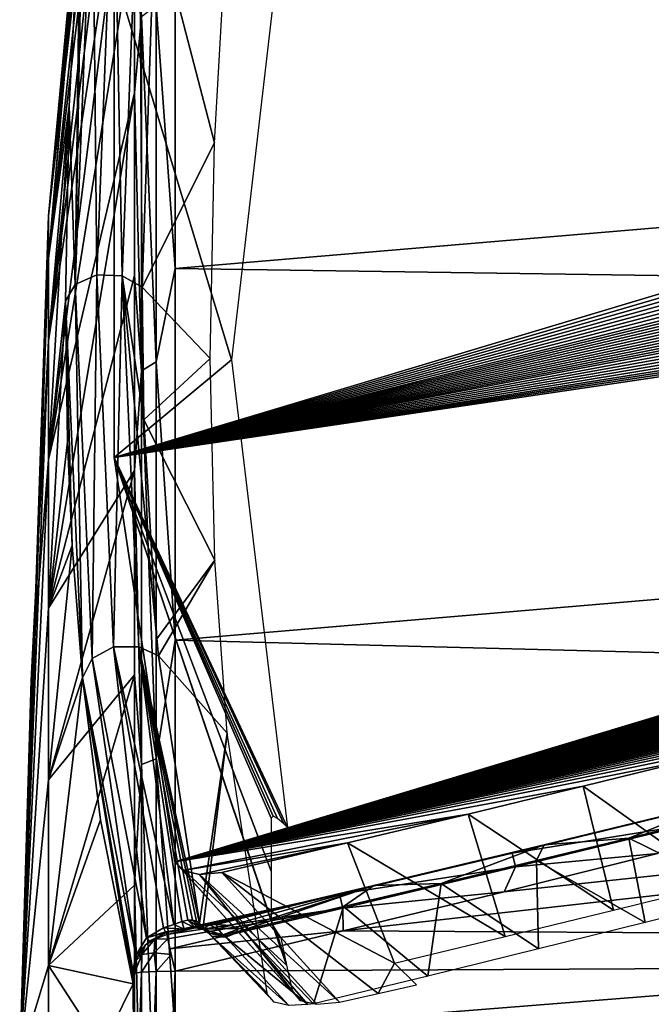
# Model space of a CAD drawing. Header units: millimetres. Extents: x -139 to 139, y -40 to 30.
# Tile 3 of 34: x -139 to -131, y 1 to 12. Entities that reach past the tile are written whole.
import ezdxf

# ---------------------------------------------------------------- set-up
doc = ezdxf.new("R2010")
doc.units = ezdxf.units.MM
doc.header["$LTSCALE"] = 81.481481
for name, color, linetype in [('103', 7, 'CONTINUOUS'), ('104', 7, 'CONTINUOUS'), ('105', 7, 'CONTINUOUS'), ('107', 7, 'CONTINUOUS'), ('71', 7, 'CONTINUOUS'), ('72', 7, 'CONTINUOUS'), ('73', 7, 'CONTINUOUS'), ('74', 7, 'CONTINUOUS'), ('76', 7, 'CONTINUOUS'), ('77', 7, 'CONTINUOUS'), ('78', 7, 'CONTINUOUS'), ('80', 7, 'CONTINUOUS'), ('81', 7, 'CONTINUOUS'), ('82', 7, 'CONTINUOUS'), ('83', 7, 'CONTINUOUS'), ('84', 7, 'CONTINUOUS'), ('87', 7, 'CONTINUOUS'), ('88', 7, 'CONTINUOUS'), ('89', 7, 'CONTINUOUS'), ('90', 7, 'CONTINUOUS'), ('91', 7, 'CONTINUOUS'), ('92', 7, 'CONTINUOUS')]:
    doc.layers.add(name, color=color, linetype=linetype)

msp = doc.modelspace()

# ---------------------------------------------------------------- linework, layer by layer
at = {"layer": '103', "color": 7, "linetype": 'CONTINUOUS', "true_color": 0x333333}
for points in [[(-137.574, 12.976, 7.184), (-137.574, 7.185, 12.974), (-104.365, 17.145, 12.28), (-137.574, 12.976, 7.184)], [(-104.365, 17.145, 12.28), (-137.574, 7.185, 12.974), (-104.015, 16.998, 12.502), (-104.365, 17.145, 12.28)], [(-104.015, 16.998, 12.502), (-137.574, 7.185, 12.974), (-103.685, 16.845, 12.725), (-104.015, 16.998, 12.502)], [(-103.685, 16.845, 12.725), (-137.574, 7.185, 12.974), (-103.375, 16.684, 12.953), (-103.685, 16.845, 12.725)], [(-103.375, 16.684, 12.953), (-137.574, 7.185, 12.974), (-103.089, 16.516, 13.181), (-103.375, 16.684, 12.953)], [(-103.089, 16.516, 13.181), (-137.574, 7.185, 12.974), (-102.833, 16.343, 13.408), (-103.089, 16.516, 13.181)], [(-102.833, 16.343, 13.408), (-137.574, 7.185, 12.974), (-102.608, 16.167, 13.633), (-102.833, 16.343, 13.408)], [(-102.608, 16.167, 13.633), (-137.574, 7.185, 12.974), (-102.414, 15.984, 13.857), (-102.608, 16.167, 13.633)], [(-102.414, 15.984, 13.857), (-137.574, 7.185, 12.974), (-102.287, 15.842, 14.027), (-102.414, 15.984, 13.857)], [(-102.287, 15.842, 14.027), (-137.574, 7.185, 12.974), (-102.177, 15.691, 14.2), (-102.287, 15.842, 14.027)], [(-102.177, 15.691, 14.2), (-137.574, 7.185, 12.974), (-102.085, 15.532, 14.38), (-102.177, 15.691, 14.2)], [(-102.085, 15.532, 14.38), (-137.574, 7.185, 12.974), (-102.014, 15.364, 14.563), (-102.085, 15.532, 14.38)], [(-102.014, 15.364, 14.563), (-137.574, 7.185, 12.974), (-101.968, 15.187, 14.75), (-102.014, 15.364, 14.563)], [(-101.968, 15.187, 14.75), (-137.574, 7.185, 12.974), (-101.948, 15.004, 14.936), (-101.968, 15.187, 14.75)], [(-101.948, 15.004, 14.936), (-137.574, 7.185, 12.974), (-101.957, 14.819, 15.119), (-101.948, 15.004, 14.936)], [(-101.957, 14.819, 15.119), (-137.574, 7.185, 12.974), (-101.993, 14.633, 15.298), (-101.957, 14.819, 15.119)], [(-101.993, 14.633, 15.298), (-137.574, 7.185, 12.974), (-102.055, 14.448, 15.47), (-101.993, 14.633, 15.298)], [(-102.055, 14.448, 15.47), (-137.574, 7.185, 12.974), (-102.141, 14.265, 15.634), (-102.055, 14.448, 15.47)], [(-102.141, 14.265, 15.634), (-137.574, 7.185, 12.974), (-102.245, 14.088, 15.789), (-102.141, 14.265, 15.634)], [(-102.245, 14.088, 15.789), (-137.574, 7.185, 12.974), (-102.368, 13.915, 15.936), (-102.245, 14.088, 15.789)], [(-102.368, 13.915, 15.936), (-137.574, 7.185, 12.974), (-102.56, 13.685, 16.125), (-102.368, 13.915, 15.936)], [(-102.56, 13.685, 16.125), (-137.574, 7.185, 12.974), (-102.784, 13.455, 16.307), (-102.56, 13.685, 16.125)], [(-102.784, 13.455, 16.307), (-137.574, 7.185, 12.974), (-103.041, 13.222, 16.485), (-102.784, 13.455, 16.307)], [(-103.041, 13.222, 16.485), (-137.574, 7.185, 12.974), (-103.329, 12.988, 16.658), (-103.041, 13.222, 16.485)], [(-103.329, 12.988, 16.658), (-137.574, 7.185, 12.974), (-103.641, 12.757, 16.823), (-103.329, 12.988, 16.658)], [(-103.641, 12.757, 16.823), (-137.574, 7.185, 12.974), (-103.97, 12.532, 16.978), (-103.641, 12.757, 16.823)], [(-103.97, 12.532, 16.978), (-137.574, 7.185, 12.974), (-104.229, 12.365, 17.089), (-103.97, 12.532, 16.978)], [(-104.229, 12.365, 17.089), (-137.574, 7.185, 12.974), (-104.498, 12.2, 17.197), (-104.229, 12.365, 17.089)], [(-104.498, 12.2, 17.197), (-137.574, 7.185, 12.974), (-104.784, 12.032, 17.304), (-104.498, 12.2, 17.197)], [(-137.574, 7.185, 12.974), (-136.849, 2.369, 19.623), (-104.784, 12.032, 17.304), (-137.574, 7.185, 12.974)], [(-104.784, 12.032, 17.304), (-136.849, 2.369, 19.623), (-105.088, 11.862, 17.409), (-104.784, 12.032, 17.304)], [(-105.088, 11.862, 17.409), (-136.849, 2.369, 19.623), (-105.41, 11.688, 17.514), (-105.088, 11.862, 17.409)], [(-105.41, 11.688, 17.514), (-136.849, 2.369, 19.623), (-105.752, 11.51, 17.619), (-105.41, 11.688, 17.514)], [(-105.752, 11.51, 17.619), (-136.849, 2.369, 19.623), (-106.112, 11.33, 17.722), (-105.752, 11.51, 17.619)], [(-106.112, 11.33, 17.722), (-136.849, 2.369, 19.623), (-106.49, 11.147, 17.824), (-106.112, 11.33, 17.722)], [(-106.49, 11.147, 17.824), (-136.849, 2.369, 19.623), (-106.887, 10.962, 17.924), (-106.49, 11.147, 17.824)], [(-106.887, 10.962, 17.924), (-136.849, 2.369, 19.623), (-107.302, 10.774, 18.023), (-106.887, 10.962, 17.924)], [(-107.302, 10.774, 18.023), (-136.849, 2.369, 19.623), (-107.738, 10.582, 18.12), (-107.302, 10.774, 18.023)], [(-107.738, 10.582, 18.12), (-136.849, 2.369, 19.623), (-108.197, 10.387, 18.217), (-107.738, 10.582, 18.12)], [(-108.197, 10.387, 18.217), (-136.849, 2.369, 19.623), (-108.679, 10.187, 18.313), (-108.197, 10.387, 18.217)], [(-108.679, 10.187, 18.313), (-136.849, 2.369, 19.623), (-109.185, 9.984, 18.407), (-108.679, 10.187, 18.313)], [(-109.185, 9.984, 18.407), (-136.849, 2.369, 19.623), (-109.716, 9.775, 18.501), (-109.185, 9.984, 18.407)], [(-109.716, 9.775, 18.501), (-136.849, 2.369, 19.623), (-110.274, 9.562, 18.593), (-109.716, 9.775, 18.501)], [(-110.274, 9.562, 18.593), (-136.849, 2.369, 19.623), (-110.859, 9.344, 18.684), (-110.274, 9.562, 18.593)], [(-110.859, 9.344, 18.684), (-136.849, 2.369, 19.623), (-111.473, 9.121, 18.773), (-110.859, 9.344, 18.684)], [(-111.473, 9.121, 18.773), (-136.849, 2.369, 19.623), (-112.117, 8.893, 18.861), (-111.473, 9.121, 18.773)], [(-112.117, 8.893, 18.861), (-136.849, 2.369, 19.623), (-112.792, 8.659, 18.948), (-112.117, 8.893, 18.861)], [(-112.792, 8.659, 18.948), (-136.849, 2.369, 19.623), (-113.499, 8.42, 19.033), (-112.792, 8.659, 18.948)], [(-113.499, 8.42, 19.033), (-136.849, 2.369, 19.623), (-114.241, 8.174, 19.115), (-113.499, 8.42, 19.033)], [(-114.241, 8.174, 19.115), (-136.849, 2.369, 19.623), (-115.019, 7.922, 19.196), (-114.241, 8.174, 19.115)], [(-115.019, 7.922, 19.196), (-136.849, 2.369, 19.623), (-115.835, 7.663, 19.275), (-115.019, 7.922, 19.196)], [(-115.835, 7.663, 19.275), (-136.849, 2.369, 19.623), (-116.516, 7.451, 19.337), (-115.835, 7.663, 19.275)], [(-116.516, 7.451, 19.337), (-136.849, 2.369, 19.623), (-117.224, 7.234, 19.396), (-116.516, 7.451, 19.337)], [(-117.224, 7.234, 19.396), (-136.849, 2.369, 19.623), (-117.958, 7.013, 19.455), (-117.224, 7.234, 19.396)], [(-117.958, 7.013, 19.455), (-136.849, 2.369, 19.623), (-118.722, 6.787, 19.511), (-117.958, 7.013, 19.455)], [(-118.722, 6.787, 19.511), (-136.849, 2.369, 19.623), (-119.515, 6.555, 19.565), (-118.722, 6.787, 19.511)], [(-119.515, 6.555, 19.565), (-136.849, 2.369, 19.623), (-120.339, 6.318, 19.618), (-119.515, 6.555, 19.565)], [(-120.339, 6.318, 19.618), (-136.849, 2.369, 19.623), (-121.196, 6.076, 19.668), (-120.339, 6.318, 19.618)], [(-121.196, 6.076, 19.668), (-136.849, 2.369, 19.623), (-122.087, 5.828, 19.716), (-121.196, 6.076, 19.668)], [(-122.087, 5.828, 19.716), (-136.849, 2.369, 19.623), (-123.012, 5.573, 19.761), (-122.087, 5.828, 19.716)], [(-123.012, 5.573, 19.761), (-136.849, 2.369, 19.623), (-123.976, 5.312, 19.804), (-123.012, 5.573, 19.761)], [(-123.976, 5.312, 19.804), (-136.849, 2.369, 19.623), (-124.977, 5.045, 19.843), (-123.976, 5.312, 19.804)], [(-124.977, 5.045, 19.843), (-136.849, 2.369, 19.623), (-126.019, 4.771, 19.88), (-124.977, 5.045, 19.843)], [(-126.019, 4.771, 19.88), (-136.849, 2.369, 19.623), (-127.102, 4.49, 19.913), (-126.019, 4.771, 19.88)], [(-127.102, 4.49, 19.913), (-136.849, 2.369, 19.623), (-128.228, 4.202, 19.943), (-127.102, 4.49, 19.913)], [(-128.228, 4.202, 19.943), (-136.849, 2.369, 19.623), (-129.416, 3.903, 19.968), (-128.228, 4.202, 19.943)], [(-129.416, 3.903, 19.968), (-136.849, 2.369, 19.623), (-130.667, 3.592, 19.99), (-129.416, 3.903, 19.968)], [(-130.667, 3.592, 19.99), (-136.849, 2.369, 19.623), (-131.979, 3.27, 20.008), (-130.667, 3.592, 19.99)], [(-131.979, 3.27, 20.008), (-136.849, 2.369, 19.623), (-133.353, 2.938, 20.019), (-131.979, 3.27, 20.008)], [(-133.353, 2.938, 20.019), (-136.849, 2.369, 19.623), (-136.756, 2.264, 19.82), (-133.353, 2.938, 20.019)], [(-134.79, 2.596, 20.026), (-133.353, 2.938, 20.019), (-136.756, 2.264, 19.82), (-134.79, 2.596, 20.026)], [(-136.557, 2.216, 19.969), (-134.79, 2.596, 20.026), (-136.756, 2.264, 19.82), (-136.557, 2.216, 19.969)], [(-136.288, 2.243, 20.026), (-134.79, 2.596, 20.026), (-136.557, 2.216, 19.969), (-136.288, 2.243, 20.026)]]:
    msp.add_3dface(points, dxfattribs=at)
at = {"layer": '104', "color": 7, "linetype": 'CONTINUOUS', "true_color": 0x333333}
for points in [[(-130.667, 3.592, 19.99), (-131.979, 3.27, 20.008), (-130.349, 2.105, 18.783), (-130.667, 3.592, 19.99)], [(-131.979, 3.27, 20.008), (-133.353, 2.938, 20.019), (-131.617, 1.793, 18.793), (-131.979, 3.27, 20.008)], [(-130.349, 2.105, 18.783), (-131.979, 3.27, 20.008), (-131.617, 1.793, 18.793), (-130.349, 2.105, 18.783)], [(-133.353, 2.938, 20.019), (-134.79, 2.596, 20.026), (-132.911, 1.477, 18.798), (-133.353, 2.938, 20.019)], [(-131.617, 1.793, 18.793), (-133.353, 2.938, 20.019), (-132.911, 1.477, 18.798), (-131.617, 1.793, 18.793)], [(-134.79, 2.596, 20.026), (-136.288, 2.243, 20.026), (-134.23, 1.16, 18.797), (-134.79, 2.596, 20.026)], [(-132.911, 1.477, 18.798), (-134.79, 2.596, 20.026), (-134.23, 1.16, 18.797), (-132.911, 1.477, 18.798)], [(-136.288, 2.243, 20.026), (-134.888, 0.697, 18.554), (-134.426, 0.801, 18.551), (-136.288, 2.243, 20.026)], [(-134.23, 1.16, 18.797), (-136.288, 2.243, 20.026), (-134.426, 0.801, 18.551), (-134.23, 1.16, 18.797)], [(-133.97, 0.903, 18.547), (-134.23, 1.16, 18.797), (-134.426, 0.801, 18.551), (-133.97, 0.903, 18.547)]]:
    msp.add_3dface(points, dxfattribs=at)
at = {"layer": '105', "color": 7, "linetype": 'CONTINUOUS', "true_color": 0x333333}
for points in [[(-136.174, 8.347, 8.339), (-137.574, 12.976, 7.184), (-135.508, 14.092, 2.777), (-136.174, 8.347, 8.339)], [(-137.574, 7.185, 12.974), (-137.574, 12.976, 7.184), (-136.174, 8.347, 8.339), (-137.574, 7.185, 12.974)], [(-135.508, 2.777, 14.092), (-137.574, 7.185, 12.974), (-136.174, 8.347, 8.339), (-135.508, 2.777, 14.092)], [(-136.849, 2.369, 19.623), (-137.574, 7.185, 12.974), (-135.517, 1.136, 17.608), (-136.849, 2.369, 19.623)], [(-135.517, 1.136, 17.608), (-137.574, 7.185, 12.974), (-135.685, 1.619, 17.064), (-135.517, 1.136, 17.608)], [(-135.685, 1.619, 17.064), (-137.574, 7.185, 12.974), (-135.7, 1.669, 17.004), (-135.685, 1.619, 17.064)], [(-135.7, 1.669, 17.004), (-137.574, 7.185, 12.974), (-135.7, 2.257, 15.712), (-135.7, 1.669, 17.004)], [(-135.7, 2.257, 15.712), (-137.574, 7.185, 12.974), (-135.7, 2.89, 14.477), (-135.7, 2.257, 15.712)], [(-135.7, 2.89, 14.477), (-137.574, 7.185, 12.974), (-135.679, 2.911, 14.372), (-135.7, 2.89, 14.477)], [(-135.679, 2.911, 14.372), (-137.574, 7.185, 12.974), (-135.627, 2.886, 14.259), (-135.679, 2.911, 14.372)], [(-135.627, 2.886, 14.259), (-137.574, 7.185, 12.974), (-135.552, 2.822, 14.143), (-135.627, 2.886, 14.259)], [(-135.552, 2.822, 14.143), (-137.574, 7.185, 12.974), (-135.508, 2.777, 14.092), (-135.552, 2.822, 14.143)], [(-135.445, 0.82, 18.147), (-136.849, 2.369, 19.623), (-135.517, 1.136, 17.608), (-135.445, 0.82, 18.147)], [(-135.643, 1.547, 17.079), (-135.517, 1.136, 17.608), (-135.685, 1.619, 17.064), (-135.643, 1.547, 17.079)], [(-135.586, 1.465, 17.064), (-135.517, 1.136, 17.608), (-135.643, 1.547, 17.079), (-135.586, 1.465, 17.064)]]:
    msp.add_3dface(points, dxfattribs=at)
at = {"layer": '107', "color": 7, "linetype": 'CONTINUOUS', "true_color": 0x333333}
for points in [[(-136.756, 2.264, 19.82), (-136.849, 2.369, 19.623), (-135.445, 0.82, 18.147), (-136.756, 2.264, 19.82)], [(-136.557, 2.216, 19.969), (-136.756, 2.264, 19.82), (-135.354, 0.717, 18.349), (-136.557, 2.216, 19.969)], [(-136.756, 2.264, 19.82), (-135.445, 0.82, 18.147), (-135.354, 0.717, 18.349), (-136.756, 2.264, 19.82)], [(-136.288, 2.243, 20.026), (-136.557, 2.216, 19.969), (-134.888, 0.697, 18.554), (-136.288, 2.243, 20.026)], [(-134.888, 0.697, 18.554), (-136.557, 2.216, 19.969), (-135.155, 0.672, 18.498), (-134.888, 0.697, 18.554)], [(-135.155, 0.672, 18.498), (-136.557, 2.216, 19.969), (-135.354, 0.717, 18.349), (-135.155, 0.672, 18.498)]]:
    msp.add_3dface(points, dxfattribs=at)
at = {"layer": '71', "color": 7, "linetype": 'CONTINUOUS', "true_color": 0xa2afbf}
for points in [[(-92.2, 1.291, 21.386), (-92.2, 6.374, 20.454), (-134.841, 1.545, 20.623), (-92.2, 1.291, 21.386)], [(-134.841, 1.545, 20.623), (-92.2, 6.374, 20.454), (-132.924, 2.012, 20.616), (-134.841, 1.545, 20.623)], [(-132.924, 2.012, 20.616), (-92.2, 6.374, 20.454), (-131.096, 2.466, 20.599), (-132.924, 2.012, 20.616)], [(-136.845, 1.065, 20.618), (-92.2, 1.291, 21.386), (-134.841, 1.545, 20.623), (-136.845, 1.065, 20.618)], [(-92.2, -3.864, 21.074), (-92.2, 1.291, 21.386), (-136.845, -1.531, 20.589), (-92.2, -3.864, 21.074)], [(-136.845, -1.531, 20.589), (-92.2, 1.291, 21.386), (-136.845, 1.065, 20.618), (-136.845, -1.531, 20.589)]]:
    msp.add_3dface(points, dxfattribs=at)
at = {"layer": '72', "color": 7, "linetype": 'CONTINUOUS', "true_color": 0xa2afbf}
for points in [[(-136.845, 13.367, -15.734), (-92.2, 13.211, -16.866), (-136.845, 9.436, -18.363), (-136.845, 13.367, -15.734)], [(-92.2, 13.211, -16.866), (-92.2, 8.79, -19.539), (-136.845, 9.436, -18.363), (-92.2, 13.211, -16.866)], [(-136.845, 9.436, -18.363), (-92.2, 8.79, -19.539), (-136.845, 5.009, -20.029), (-136.845, 9.436, -18.363)], [(-92.2, 8.79, -19.539), (-92.2, 3.863, -21.074), (-136.845, 5.009, -20.029), (-92.2, 8.79, -19.539)], [(-136.845, 5.009, -20.029), (-92.2, 3.863, -21.074), (-136.845, 0.318, -20.643), (-136.845, 5.009, -20.029)], [(-92.2, 3.863, -21.074), (-92.2, -1.292, -21.385), (-136.845, 0.318, -20.643), (-92.2, 3.863, -21.074)]]:
    msp.add_3dface(points, dxfattribs=at)
at = {"layer": '73', "color": 7, "linetype": 'CONTINUOUS', "true_color": 0xa2afbf}
for points in [[(-138.358, 7.163, 7.163), (-138.358, 5.389, 8.577), (-138.153, 9.048, 9.048), (-138.358, 7.163, 7.163)], [(-138.153, 9.048, 9.048), (-138.358, 5.389, 8.577), (-138.128, 7.371, 10.817), (-138.153, 9.048, 9.048)], [(-138.128, 7.371, 10.817), (-138.358, 5.389, 8.577), (-138.073, 6.136, 12.251), (-138.128, 7.371, 10.817)], [(-138.358, 5.389, 8.577), (-138.358, 7.163, 7.163), (-138.7, 0), (-138.358, 5.389, 8.577)], [(-138.7, 0), (-138.358, 7.163, 7.163), (-138.563, 4.528, 4.528), (-138.7, 0)], [(-138.358, 5.389, 8.577), (-138.358, 3.346, 9.561), (-138.073, 6.136, 12.251), (-138.358, 5.389, 8.577)], [(-138.073, 6.136, 12.251), (-138.358, 3.346, 9.561), (-137.95, 4.561, 14.27), (-138.073, 6.136, 12.251)], [(-138.358, 3.346, 9.561), (-138.358, 5.389, 8.577), (-138.7, 0), (-138.358, 3.346, 9.561)], [(-138.358, 3.346, 9.561), (-138.358, 1.134, 10.066), (-137.95, 4.561, 14.27), (-138.358, 3.346, 9.561)], [(-137.95, 4.561, 14.27), (-138.358, 1.134, 10.066), (-137.736, 2.869, 16.734), (-137.95, 4.561, 14.27)], [(-138.358, 1.134, 10.066), (-138.358, 3.346, 9.561), (-138.7, 0), (-138.358, 1.134, 10.066)], [(-137.736, 2.869, 16.734), (-138.358, 1.134, 10.066), (-137.346, 0.917, 20.085), (-137.736, 2.869, 16.734)], [(-138.358, -1.134, 10.066), (-138.358, 1.134, 10.066), (-138.7, 0), (-138.358, -1.134, 10.066)], [(-138.358, 1.134, 10.066), (-138.358, -1.134, 10.066), (-137.346, 0.917, 20.085), (-138.358, 1.134, 10.066)], [(-137.339, 0.979, 20.135), (-137.346, 0.917, 20.085), (-137.332, 1.041, 20.186), (-137.339, 0.979, 20.135)], [(-137.332, 1.041, 20.186), (-137.346, 0.917, 20.085), (-137.332, -1.499, 20.158), (-137.332, 1.041, 20.186)], [(-137.346, 0.917, 20.085), (-138.358, -1.134, 10.066), (-137.332, -1.499, 20.158), (-137.346, 0.917, 20.085)]]:
    msp.add_3dface(points, dxfattribs=at)
at = {"layer": '74', "color": 7, "linetype": 'CONTINUOUS', "true_color": 0xa2afbf}
for points in [[(-137.738, 16.719, 2.879), (-137.332, 20.195, 0.861), (-138.358, 10.066, 1.134), (-137.738, 16.719, 2.879)], [(-138.358, 10.066, 1.134), (-137.332, 20.195, 0.861), (-137.332, 20.143, -1.678), (-138.358, 10.066, 1.134)], [(-138.358, 10.066, -1.134), (-138.358, 10.066, 1.134), (-137.332, 20.143, -1.678), (-138.358, 10.066, -1.134)], [(-137.332, 19.773, -4.194), (-138.358, 10.066, -1.134), (-137.332, 20.143, -1.678), (-137.332, 19.773, -4.194)], [(-137.332, 19.091, -6.64), (-138.358, 10.066, -1.134), (-137.332, 19.773, -4.194), (-137.332, 19.091, -6.64)], [(-138.358, 9.561, -3.346), (-138.358, 10.066, -1.134), (-137.332, 19.091, -6.64), (-138.358, 9.561, -3.346)], [(-137.332, 18.107, -8.984), (-138.358, 9.561, -3.346), (-137.332, 19.091, -6.64), (-137.332, 18.107, -8.984)], [(-138.358, 8.577, -5.389), (-138.358, 9.561, -3.346), (-137.332, 18.107, -8.984), (-138.358, 8.577, -5.389)], [(-137.332, 16.836, -11.185), (-138.358, 8.577, -5.389), (-137.332, 18.107, -8.984), (-137.332, 16.836, -11.185)], [(-137.332, 15.3, -13.209), (-138.358, 8.577, -5.389), (-137.332, 16.836, -11.185), (-137.332, 15.3, -13.209)], [(-137.947, 14.306, 4.534), (-137.738, 16.719, 2.879), (-138.358, 9.561, 3.346), (-137.947, 14.306, 4.534)], [(-138.358, 9.561, 3.346), (-137.738, 16.719, 2.879), (-138.358, 10.066, 1.134), (-138.358, 9.561, 3.346)], [(-138.358, 7.163, -7.163), (-138.358, 8.577, -5.389), (-137.332, 15.3, -13.209), (-138.358, 7.163, -7.163)], [(-137.332, 13.521, -15.025), (-138.358, 7.163, -7.163), (-137.332, 15.3, -13.209), (-137.332, 13.521, -15.025)], [(-137.978, 13.877, 4.853), (-137.947, 14.306, 4.534), (-138.358, 9.561, 3.346), (-137.978, 13.877, 4.853)], [(-138.11, 11.372, 6.881), (-137.978, 13.877, 4.853), (-138.358, 9.561, 3.346), (-138.11, 11.372, 6.881)], [(-137.332, 11.529, -16.603), (-138.358, 7.163, -7.163), (-137.332, 13.521, -15.025), (-137.332, 11.529, -16.603)], [(-138.358, 5.389, -8.577), (-138.358, 7.163, -7.163), (-137.332, 11.529, -16.603), (-138.358, 5.389, -8.577)], [(-137.332, 9.354, -17.918), (-138.358, 5.389, -8.577), (-137.332, 11.529, -16.603), (-137.332, 9.354, -17.918)], [(-138.358, 7.163, 7.163), (-138.153, 9.048, 9.048), (-138.11, 11.372, 6.881), (-138.358, 7.163, 7.163)], [(-138.358, 7.163, 7.163), (-138.11, 11.372, 6.881), (-138.358, 8.577, 5.389), (-138.358, 7.163, 7.163)], [(-138.358, 8.577, 5.389), (-138.11, 11.372, 6.881), (-138.358, 9.561, 3.346), (-138.358, 8.577, 5.389)], [(-138.7, 0), (-138.358, 9.561, 3.346), (-138.358, 10.066, 1.134), (-138.7, 0)], [(-138.7, 0), (-138.358, 10.066, 1.134), (-138.358, 10.066, -1.134), (-138.7, 0)], [(-138.7, 0), (-138.358, 10.066, -1.134), (-138.358, 9.561, -3.346), (-138.7, 0)], [(-138.7, 0), (-138.358, 8.577, 5.389), (-138.358, 9.561, 3.346), (-138.7, 0)], [(-138.7, 0), (-138.358, 9.561, -3.346), (-138.358, 8.577, -5.389), (-138.7, 0)], [(-137.332, 7.032, -18.951), (-138.358, 5.389, -8.577), (-137.332, 9.354, -17.918), (-137.332, 7.032, -18.951)], [(-138.7, 0), (-138.563, 4.528, 4.528), (-138.358, 8.577, 5.389), (-138.7, 0)], [(-138.7, 0), (-138.358, 8.577, -5.389), (-138.358, 7.163, -7.163), (-138.7, 0)], [(-138.563, 4.528, 4.528), (-138.358, 7.163, 7.163), (-138.358, 8.577, 5.389), (-138.563, 4.528, 4.528)], [(-138.7, 0), (-138.358, 7.163, -7.163), (-138.358, 5.389, -8.577), (-138.7, 0)], [(-138.358, 3.346, -9.561), (-138.358, 5.389, -8.577), (-137.332, 7.032, -18.951), (-138.358, 3.346, -9.561)], [(-137.332, 4.598, -19.683), (-138.358, 3.346, -9.561), (-137.332, 7.032, -18.951), (-137.332, 4.598, -19.683)], [(-138.7, 0), (-138.358, 5.389, -8.577), (-138.358, 3.346, -9.561), (-138.7, 0)], [(-138.358, 1.134, -10.066), (-138.358, 3.346, -9.561), (-137.332, 4.598, -19.683), (-138.358, 1.134, -10.066)], [(-137.332, 2.091, -20.105), (-138.358, 1.134, -10.066), (-137.332, 4.598, -19.683), (-137.332, 2.091, -20.105)], [(-138.7, 0), (-138.358, 3.346, -9.561), (-138.358, 1.134, -10.066), (-138.7, 0)], [(-137.332, -0.449, -20.208), (-138.358, 1.134, -10.066), (-137.332, 2.091, -20.105), (-137.332, -0.449, -20.208)], [(-138.7, 0), (-138.358, 1.134, -10.066), (-138.358, -1.134, -10.066), (-138.7, 0)], [(-138.358, -1.134, -10.066), (-138.358, 1.134, -10.066), (-137.332, -0.449, -20.208), (-138.358, -1.134, -10.066)]]:
    msp.add_3dface(points, dxfattribs=at)
at = {"layer": '76', "color": 7, "linetype": 'CONTINUOUS', "true_color": 0xa2afbf}
for points in [[(-137.241, 9.216, 9.216), (-136.375, 10.933, 5.987), (-137.09, 13.667, 5.317), (-137.241, 9.216, 9.216)], [(-136.375, 10.933, 5.987), (-136.23, 13.519, 3.939), (-137.09, 13.667, 5.317), (-136.375, 10.933, 5.987)], [(-136.427, 8.363, 8.363), (-136.375, 10.933, 5.987), (-137.241, 9.216, 9.216), (-136.427, 8.363, 8.363)]]:
    msp.add_3dface(points, dxfattribs=at)
at = {"layer": '77', "color": 7, "linetype": 'CONTINUOUS', "true_color": 0xa2afbf}
for points in [[(-136.427, 8.363, 8.363), (-137.241, 9.216, 9.216), (-137.218, 7.635, 10.88), (-136.427, 8.363, 8.363)], [(-136.427, 8.363, 8.363), (-137.218, 7.635, 10.88), (-136.374, 5.964, 10.96), (-136.427, 8.363, 8.363)], [(-137.218, 7.635, 10.88), (-137.064, 5.026, 14.052), (-136.374, 5.964, 10.96), (-137.218, 7.635, 10.88)], [(-137.064, 5.026, 14.052), (-137.045, 4.824, 14.324), (-136.374, 5.964, 10.96), (-137.064, 5.026, 14.052)], [(-136.374, 5.964, 10.96), (-137.045, 4.824, 14.324), (-136.226, 3.903, 13.567), (-136.374, 5.964, 10.96)], [(-137.045, 4.824, 14.324), (-136.555, 1.637, 19.303), (-136.226, 3.903, 13.567), (-137.045, 4.824, 14.324)], [(-136.555, 1.637, 19.303), (-136.51, 1.591, 19.253), (-136.226, 3.903, 13.567), (-136.555, 1.637, 19.303)], [(-136.226, 3.903, 13.567), (-136.51, 1.591, 19.253), (-135.749, 0.807, 18.418), (-136.226, 3.903, 13.567)], [(-135.749, 0.807, 18.418), (-136.51, 1.591, 19.253), (-135.744, 0.788, 18.45), (-135.749, 0.807, 18.418)]]:
    msp.add_3dface(points, dxfattribs=at)
at = {"layer": '78', "color": 7, "linetype": 'CONTINUOUS', "true_color": 0xa2afbf}
for points in [[(-131.435, 2.65, 19.721), (-130.365, 2.911, 19.707), (-130.015, 1.95, 18.864), (-131.435, 2.65, 19.721)], [(-132.538, 2.383, 19.731), (-131.435, 2.65, 19.721), (-131.24, 1.644, 18.872), (-132.538, 2.383, 19.731)], [(-131.24, 1.644, 18.872), (-131.435, 2.65, 19.721), (-130.015, 1.95, 18.864), (-131.24, 1.644, 18.872)], [(-133.673, 2.112, 19.738), (-132.538, 2.383, 19.731), (-132.512, 1.33, 18.874), (-133.673, 2.112, 19.738)], [(-132.512, 1.33, 18.874), (-132.538, 2.383, 19.731), (-131.24, 1.644, 18.872), (-132.512, 1.33, 18.874)], [(-134.839, 1.836, 19.741), (-133.673, 2.112, 19.738), (-133.832, 1.008, 18.871), (-134.839, 1.836, 19.741)], [(-133.832, 1.008, 18.871), (-133.673, 2.112, 19.738), (-132.512, 1.33, 18.874), (-133.832, 1.008, 18.871)], [(-136.036, 1.556, 19.74), (-134.839, 1.836, 19.741), (-135.198, 0.678, 18.862), (-136.036, 1.556, 19.74)], [(-135.198, 0.678, 18.862), (-134.839, 1.836, 19.741), (-133.832, 1.008, 18.871), (-135.198, 0.678, 18.862)]]:
    msp.add_3dface(points, dxfattribs=at)
at = {"layer": '80', "color": 7, "linetype": 'CONTINUOUS', "true_color": 0xa2afbf}
for points in [[(-130.415, 3.065, 19.952), (-131.435, 2.65, 19.721), (-132.445, 2.571, 19.976), (-130.415, 3.065, 19.952)], [(-130.415, 3.065, 19.952), (-132.445, 2.571, 19.976), (-130.774, 2.973, 20.251), (-130.415, 3.065, 19.952)], [(-130.365, 2.911, 19.707), (-131.435, 2.65, 19.721), (-130.415, 3.065, 19.952), (-130.365, 2.911, 19.707)], [(-132.445, 2.571, 19.976), (-132.829, 2.473, 20.273), (-130.774, 2.973, 20.251), (-132.445, 2.571, 19.976)], [(-132.829, 2.473, 20.273), (-130.731, 2.809, 20.492), (-130.774, 2.973, 20.251), (-132.829, 2.473, 20.273)], [(-132.788, 2.308, 20.513), (-130.731, 2.809, 20.492), (-132.829, 2.473, 20.273), (-132.788, 2.308, 20.513)], [(-132.788, 2.308, 20.513), (-131.096, 2.466, 20.599), (-130.731, 2.809, 20.492), (-132.788, 2.308, 20.513)], [(-131.435, 2.65, 19.721), (-132.538, 2.383, 19.731), (-132.445, 2.571, 19.976), (-131.435, 2.65, 19.721)], [(-134.477, 2.086, 19.987), (-134.886, 1.983, 20.281), (-132.829, 2.473, 20.273), (-134.477, 2.086, 19.987)], [(-134.886, 1.983, 20.281), (-132.788, 2.308, 20.513), (-132.829, 2.473, 20.273), (-134.886, 1.983, 20.281)], [(-132.445, 2.571, 19.976), (-133.673, 2.112, 19.738), (-134.477, 2.086, 19.987), (-132.445, 2.571, 19.976)], [(-132.445, 2.571, 19.976), (-134.477, 2.086, 19.987), (-132.829, 2.473, 20.273), (-132.445, 2.571, 19.976)], [(-132.538, 2.383, 19.731), (-133.673, 2.112, 19.738), (-132.445, 2.571, 19.976), (-132.538, 2.383, 19.731)], [(-132.924, 2.012, 20.616), (-131.096, 2.466, 20.599), (-132.788, 2.308, 20.513), (-132.924, 2.012, 20.616)], [(-134.847, 1.817, 20.521), (-132.788, 2.308, 20.513), (-134.886, 1.983, 20.281), (-134.847, 1.817, 20.521)], [(-134.847, 1.817, 20.521), (-132.924, 2.012, 20.616), (-132.788, 2.308, 20.513), (-134.847, 1.817, 20.521)], [(-133.673, 2.112, 19.738), (-134.839, 1.836, 19.741), (-134.477, 2.086, 19.987), (-133.673, 2.112, 19.738)], [(-136.5, 1.611, 19.985), (-134.477, 2.086, 19.987), (-136.44, 1.617, 19.961), (-136.5, 1.611, 19.985)], [(-134.477, 2.086, 19.987), (-136.5, 1.611, 19.985), (-134.886, 1.983, 20.281), (-134.477, 2.086, 19.987)], [(-136.44, 1.617, 19.961), (-134.477, 2.086, 19.987), (-136.352, 1.622, 19.921), (-136.44, 1.617, 19.961)], [(-136.352, 1.622, 19.921), (-134.477, 2.086, 19.987), (-136.187, 1.61, 19.835), (-136.352, 1.622, 19.921)], [(-136.187, 1.61, 19.835), (-134.477, 2.086, 19.987), (-136.074, 1.575, 19.765), (-136.187, 1.61, 19.835)], [(-136.074, 1.575, 19.765), (-134.477, 2.086, 19.987), (-136.036, 1.556, 19.74), (-136.074, 1.575, 19.765)], [(-134.839, 1.836, 19.741), (-136.036, 1.556, 19.74), (-134.477, 2.086, 19.987), (-134.839, 1.836, 19.741)], [(-134.841, 1.545, 20.623), (-132.924, 2.012, 20.616), (-134.847, 1.817, 20.521), (-134.841, 1.545, 20.623)], [(-136.945, 1.501, 20.278), (-134.886, 1.983, 20.281), (-136.949, 1.525, 20.09), (-136.945, 1.501, 20.278)], [(-136.949, 1.525, 20.09), (-134.886, 1.983, 20.281), (-136.757, 1.568, 20.065), (-136.949, 1.525, 20.09)], [(-136.945, 1.501, 20.278), (-134.847, 1.817, 20.521), (-134.886, 1.983, 20.281), (-136.945, 1.501, 20.278)], [(-136.757, 1.568, 20.065), (-134.886, 1.983, 20.281), (-136.589, 1.599, 20.018), (-136.757, 1.568, 20.065)], [(-134.886, 1.983, 20.281), (-136.5, 1.611, 19.985), (-136.589, 1.599, 20.018), (-134.886, 1.983, 20.281)], [(-136.934, 1.451, 20.386), (-134.847, 1.817, 20.521), (-136.945, 1.501, 20.278), (-136.934, 1.451, 20.386)], [(-136.908, 1.333, 20.517), (-134.847, 1.817, 20.521), (-136.934, 1.451, 20.386), (-136.908, 1.333, 20.517)], [(-136.908, 1.333, 20.517), (-134.841, 1.545, 20.623), (-134.847, 1.817, 20.521), (-136.908, 1.333, 20.517)], [(-136.845, 1.065, 20.618), (-134.841, 1.545, 20.623), (-136.908, 1.333, 20.517), (-136.845, 1.065, 20.618)], [(-136.892, 1.263, 20.563), (-136.845, 1.065, 20.618), (-136.908, 1.333, 20.517), (-136.892, 1.263, 20.563)]]:
    msp.add_3dface(points, dxfattribs=at)
at = {"layer": '81', "color": 7, "linetype": 'CONTINUOUS', "true_color": 0xa2afbf}
for points in [[(-138.037, 9.246, 9.246), (-137.836, 4.79, 14.431), (-137.781, 9.36, 9.36), (-138.037, 9.246, 9.246)], [(-137.836, 4.79, 14.431), (-137.582, 4.93, 14.515), (-137.781, 9.36, 9.36), (-137.836, 4.79, 14.431)], [(-137.781, 9.36, 9.36), (-137.582, 4.93, 14.515), (-137.478, 9.348, 9.348), (-137.781, 9.36, 9.36)], [(-137.582, 4.93, 14.515), (-137.28, 4.93, 14.493), (-137.478, 9.348, 9.348), (-137.582, 4.93, 14.515)], [(-137.218, 7.635, 10.88), (-137.241, 9.216, 9.216), (-137.478, 9.348, 9.348), (-137.218, 7.635, 10.88)], [(-137.045, 4.824, 14.324), (-137.064, 5.026, 14.052), (-137.478, 9.348, 9.348), (-137.045, 4.824, 14.324)], [(-137.28, 4.93, 14.493), (-137.045, 4.824, 14.324), (-137.478, 9.348, 9.348), (-137.28, 4.93, 14.493)], [(-137.064, 5.026, 14.052), (-137.218, 7.635, 10.88), (-137.478, 9.348, 9.348), (-137.064, 5.026, 14.052)], [(-138.153, 9.048, 9.048), (-137.95, 4.561, 14.27), (-138.037, 9.246, 9.246), (-138.153, 9.048, 9.048)], [(-137.95, 4.561, 14.27), (-137.836, 4.79, 14.431), (-138.037, 9.246, 9.246), (-137.95, 4.561, 14.27)], [(-138.153, 9.048, 9.048), (-138.128, 7.371, 10.817), (-138.073, 6.136, 12.251), (-138.153, 9.048, 9.048)], [(-138.153, 9.048, 9.048), (-138.073, 6.136, 12.251), (-137.95, 4.561, 14.27), (-138.153, 9.048, 9.048)], [(-137.582, 4.93, 14.515), (-137.836, 4.79, 14.431), (-137.187, 1.464, 19.855), (-137.582, 4.93, 14.515)], [(-137.28, 4.93, 14.493), (-137.582, 4.93, 14.515), (-136.862, 1.623, 19.748), (-137.28, 4.93, 14.493)], [(-136.862, 1.623, 19.748), (-137.582, 4.93, 14.515), (-136.985, 1.582, 19.818), (-136.862, 1.623, 19.748)], [(-136.985, 1.582, 19.818), (-137.582, 4.93, 14.515), (-137.187, 1.464, 19.855), (-136.985, 1.582, 19.818)], [(-136.555, 1.637, 19.303), (-137.045, 4.824, 14.324), (-137.28, 4.93, 14.493), (-136.555, 1.637, 19.303)], [(-136.555, 1.637, 19.303), (-137.28, 4.93, 14.493), (-136.592, 1.66, 19.364), (-136.555, 1.637, 19.303)], [(-136.592, 1.66, 19.364), (-137.28, 4.93, 14.493), (-136.639, 1.672, 19.441), (-136.592, 1.66, 19.364)], [(-136.639, 1.672, 19.441), (-137.28, 4.93, 14.493), (-136.696, 1.672, 19.533), (-136.639, 1.672, 19.441)], [(-136.696, 1.672, 19.533), (-137.28, 4.93, 14.493), (-136.767, 1.656, 19.637), (-136.696, 1.672, 19.533)], [(-136.767, 1.656, 19.637), (-137.28, 4.93, 14.493), (-136.862, 1.623, 19.748), (-136.767, 1.656, 19.637)], [(-137.836, 4.79, 14.431), (-137.95, 4.561, 14.27), (-137.316, 1.254, 19.911), (-137.836, 4.79, 14.431)], [(-137.187, 1.464, 19.855), (-137.836, 4.79, 14.431), (-137.316, 1.254, 19.911), (-137.187, 1.464, 19.855)], [(-137.95, 4.561, 14.27), (-137.736, 2.869, 16.734), (-137.346, 0.917, 20.085), (-137.95, 4.561, 14.27)], [(-137.95, 4.561, 14.27), (-137.346, 0.917, 20.085), (-137.35, 0.993, 20.04), (-137.95, 4.561, 14.27)], [(-137.316, 1.254, 19.911), (-137.95, 4.561, 14.27), (-137.349, 1.071, 19.993), (-137.316, 1.254, 19.911)], [(-137.349, 1.071, 19.993), (-137.95, 4.561, 14.27), (-137.35, 0.993, 20.04), (-137.349, 1.071, 19.993)]]:
    msp.add_3dface(points, dxfattribs=at)
at = {"layer": '82', "color": 7, "linetype": 'CONTINUOUS', "true_color": 0xa2afbf}
for points in [[(-137.832, 14.485, 4.75), (-137.781, 9.36, 9.36), (-137.578, 14.569, 4.89), (-137.832, 14.485, 4.75)], [(-137.781, 9.36, 9.36), (-137.478, 9.348, 9.348), (-137.578, 14.569, 4.89), (-137.781, 9.36, 9.36)], [(-137.578, 14.569, 4.89), (-137.478, 9.348, 9.348), (-137.276, 14.547, 4.89), (-137.578, 14.569, 4.89)], [(-137.478, 9.348, 9.348), (-137.241, 9.216, 9.216), (-137.276, 14.547, 4.89), (-137.478, 9.348, 9.348)], [(-137.241, 9.216, 9.216), (-137.09, 13.667, 5.317), (-137.276, 14.547, 4.89), (-137.241, 9.216, 9.216)], [(-137.947, 14.306, 4.534), (-138.037, 9.246, 9.246), (-137.832, 14.485, 4.75), (-137.947, 14.306, 4.534)], [(-138.037, 9.246, 9.246), (-137.781, 9.36, 9.36), (-137.832, 14.485, 4.75), (-138.037, 9.246, 9.246)], [(-137.947, 14.306, 4.534), (-137.978, 13.877, 4.853), (-138.037, 9.246, 9.246), (-137.947, 14.306, 4.534)], [(-137.978, 13.877, 4.853), (-138.11, 11.372, 6.881), (-138.037, 9.246, 9.246), (-137.978, 13.877, 4.853)], [(-138.11, 11.372, 6.881), (-138.153, 9.048, 9.048), (-138.037, 9.246, 9.246), (-138.11, 11.372, 6.881)]]:
    msp.add_3dface(points, dxfattribs=at)
at = {"layer": '83', "color": 7, "linetype": 'CONTINUOUS', "true_color": 0xa2afbf}
for points in [[(-135.744, 0.788, 18.45), (-136.51, 1.591, 19.253), (-136.412, 1.484, 19.453), (-135.744, 0.788, 18.45)], [(-136.24, 1.472, 19.63), (-136.036, 1.556, 19.74), (-135.262, 0.668, 18.861), (-136.24, 1.472, 19.63)], [(-135.262, 0.668, 18.861), (-136.036, 1.556, 19.74), (-135.198, 0.678, 18.862), (-135.262, 0.668, 18.861)], [(-135.744, 0.788, 18.45), (-136.412, 1.484, 19.453), (-135.664, 0.695, 18.644), (-135.744, 0.788, 18.45)], [(-136.412, 1.484, 19.453), (-136.24, 1.472, 19.63), (-135.49, 0.658, 18.802), (-136.412, 1.484, 19.453)], [(-135.664, 0.695, 18.644), (-136.412, 1.484, 19.453), (-135.49, 0.658, 18.802), (-135.664, 0.695, 18.644)], [(-135.49, 0.658, 18.802), (-136.24, 1.472, 19.63), (-135.262, 0.668, 18.861), (-135.49, 0.658, 18.802)]]:
    msp.add_3dface(points, dxfattribs=at)
at = {"layer": '84', "color": 7, "linetype": 'CONTINUOUS', "true_color": 0xa2afbf}
for points in [[(-137.332, 11.529, -16.603), (-137.332, 13.521, -15.025), (-137.247, 12.437, -16.21), (-137.332, 11.529, -16.603)], [(-136.845, 13.367, -15.734), (-136.845, 9.436, -18.363), (-137.072, 12.571, -16.303), (-136.845, 13.367, -15.734)], [(-137.072, 8.324, -18.829), (-137.247, 12.437, -16.21), (-137.072, 12.571, -16.303), (-137.072, 8.324, -18.829)], [(-136.845, 9.436, -18.363), (-137.072, 8.324, -18.829), (-137.072, 12.571, -16.303), (-136.845, 9.436, -18.363)], [(-137.247, 8.218, -18.705), (-137.332, 11.529, -16.603), (-137.247, 12.437, -16.21), (-137.247, 8.218, -18.705)], [(-137.247, 8.218, -18.705), (-137.247, 12.437, -16.21), (-137.072, 8.324, -18.829), (-137.247, 8.218, -18.705)], [(-137.332, 9.354, -17.918), (-137.332, 11.529, -16.603), (-137.247, 8.218, -18.705), (-137.332, 9.354, -17.918)], [(-136.845, 9.436, -18.363), (-136.845, 5.009, -20.029), (-137.072, 8.324, -18.829), (-136.845, 9.436, -18.363)], [(-137.332, 7.032, -18.951), (-137.332, 9.354, -17.918), (-137.247, 8.218, -18.705), (-137.332, 7.032, -18.951)], [(-137.247, 3.527, -20.124), (-137.332, 7.032, -18.951), (-137.247, 8.218, -18.705), (-137.247, 3.527, -20.124)], [(-137.072, 3.597, -20.27), (-137.247, 8.218, -18.705), (-137.072, 8.324, -18.829), (-137.072, 3.597, -20.27)], [(-137.247, 3.527, -20.124), (-137.247, 8.218, -18.705), (-137.072, 3.597, -20.27), (-137.247, 3.527, -20.124)], [(-136.845, 5.009, -20.029), (-137.072, 3.597, -20.27), (-137.072, 8.324, -18.829), (-136.845, 5.009, -20.029)], [(-137.332, 4.598, -19.683), (-137.332, 7.032, -18.951), (-137.247, 3.527, -20.124), (-137.332, 4.598, -19.683)], [(-136.845, 5.009, -20.029), (-136.845, 0.318, -20.643), (-137.072, 3.597, -20.27), (-136.845, 5.009, -20.029)], [(-137.332, 2.091, -20.105), (-137.332, 4.598, -19.683), (-137.247, 3.527, -20.124), (-137.332, 2.091, -20.105)], [(-137.247, -1.368, -20.385), (-137.332, 2.091, -20.105), (-137.247, 3.527, -20.124), (-137.247, -1.368, -20.385)], [(-137.072, -1.338, -20.543), (-137.247, 3.527, -20.124), (-137.072, 3.597, -20.27), (-137.072, -1.338, -20.543)], [(-137.247, -1.368, -20.385), (-137.247, 3.527, -20.124), (-137.072, -1.338, -20.543), (-137.247, -1.368, -20.385)], [(-136.845, 0.318, -20.643), (-137.072, -1.338, -20.543), (-137.072, 3.597, -20.27), (-136.845, 0.318, -20.643)], [(-137.332, -0.449, -20.208), (-137.332, 2.091, -20.105), (-137.247, -1.368, -20.385), (-137.332, -0.449, -20.208)], [(-137.247, 1.054, 20.404), (-137.247, -3.836, 20.068), (-137.072, 1.062, 20.56), (-137.247, 1.054, 20.404)], [(-137.072, 1.062, 20.56), (-137.247, -3.836, 20.068), (-137.072, -3.868, 20.22), (-137.072, 1.062, 20.56)], [(-136.845, -1.531, 20.589), (-136.845, 1.065, 20.618), (-137.072, -3.868, 20.22), (-136.845, -1.531, 20.589)], [(-136.845, 1.065, 20.618), (-137.072, 1.062, 20.56), (-137.072, -3.868, 20.22), (-136.845, 1.065, 20.618)], [(-137.332, 1.041, 20.186), (-137.332, -1.499, 20.158), (-137.247, 1.054, 20.404), (-137.332, 1.041, 20.186)], [(-137.247, 1.054, 20.404), (-137.332, -1.499, 20.158), (-137.247, -3.836, 20.068), (-137.247, 1.054, 20.404)]]:
    msp.add_3dface(points, dxfattribs=at)
at = {"layer": '87', "color": 7, "linetype": 'CONTINUOUS', "true_color": 0xa2afbf}
for points in [[(-137.342, 1.005, 20.097), (-137.332, 1.041, 20.186), (-137.333, 1.1, 20.11), (-137.342, 1.005, 20.097)], [(-137.346, 0.917, 20.085), (-137.339, 0.979, 20.135), (-137.342, 1.005, 20.097), (-137.346, 0.917, 20.085)], [(-137.339, 0.979, 20.135), (-137.332, 1.041, 20.186), (-137.342, 1.005, 20.097), (-137.339, 0.979, 20.135)]]:
    msp.add_3dface(points, dxfattribs=at)
at = {"layer": '88', "color": 7, "linetype": 'CONTINUOUS', "true_color": 0xa2afbf}
for points in [[(-137.089, 1.448, 20.257), (-136.949, 1.525, 20.09), (-137.155, 1.424, 20.098), (-137.089, 1.448, 20.257)], [(-136.945, 1.501, 20.278), (-136.949, 1.525, 20.09), (-137.089, 1.448, 20.257), (-136.945, 1.501, 20.278)], [(-137.243, 1.264, 20.305), (-137.096, 1.285, 20.468), (-137.089, 1.448, 20.257), (-137.243, 1.264, 20.305)], [(-137.243, 1.264, 20.305), (-137.089, 1.448, 20.257), (-137.201, 1.381, 20.098), (-137.243, 1.264, 20.305)], [(-137.201, 1.381, 20.098), (-137.089, 1.448, 20.257), (-137.155, 1.424, 20.098), (-137.201, 1.381, 20.098)], [(-136.892, 1.263, 20.563), (-136.934, 1.451, 20.386), (-137.096, 1.285, 20.468), (-136.892, 1.263, 20.563)], [(-137.096, 1.285, 20.468), (-136.934, 1.451, 20.386), (-137.089, 1.448, 20.257), (-137.096, 1.285, 20.468)], [(-136.934, 1.451, 20.386), (-136.945, 1.501, 20.278), (-137.089, 1.448, 20.257), (-136.934, 1.451, 20.386)], [(-136.892, 1.263, 20.563), (-136.908, 1.333, 20.517), (-136.934, 1.451, 20.386), (-136.892, 1.263, 20.563)], [(-137.243, 1.264, 20.305), (-137.201, 1.381, 20.098), (-137.291, 1.245, 20.096), (-137.243, 1.264, 20.305)], [(-137.333, 1.1, 20.11), (-137.332, 1.041, 20.186), (-137.312, 1.192, 20.098), (-137.333, 1.1, 20.11)], [(-137.332, 1.041, 20.186), (-137.247, 1.054, 20.404), (-137.243, 1.264, 20.305), (-137.332, 1.041, 20.186)], [(-137.312, 1.192, 20.098), (-137.332, 1.041, 20.186), (-137.243, 1.264, 20.305), (-137.312, 1.192, 20.098)], [(-137.312, 1.192, 20.098), (-137.243, 1.264, 20.305), (-137.291, 1.245, 20.096), (-137.312, 1.192, 20.098)], [(-137.247, 1.054, 20.404), (-137.072, 1.062, 20.56), (-137.096, 1.285, 20.468), (-137.247, 1.054, 20.404)], [(-137.243, 1.264, 20.305), (-137.247, 1.054, 20.404), (-137.096, 1.285, 20.468), (-137.243, 1.264, 20.305)], [(-137.072, 1.062, 20.56), (-136.892, 1.263, 20.563), (-137.096, 1.285, 20.468), (-137.072, 1.062, 20.56)], [(-136.845, 1.065, 20.618), (-136.892, 1.263, 20.563), (-137.072, 1.062, 20.56), (-136.845, 1.065, 20.618)]]:
    msp.add_3dface(points, dxfattribs=at)
at = {"layer": '89', "color": 7, "linetype": 'CONTINUOUS', "true_color": 0xa2afbf}
for points in [[(-136.767, 1.656, 19.637), (-136.862, 1.623, 19.748), (-136.74, 1.568, 19.948), (-136.767, 1.656, 19.637)], [(-136.696, 1.672, 19.533), (-136.767, 1.656, 19.637), (-136.605, 1.582, 19.788), (-136.696, 1.672, 19.533)], [(-136.767, 1.656, 19.637), (-136.74, 1.568, 19.948), (-136.605, 1.582, 19.788), (-136.767, 1.656, 19.637)], [(-136.639, 1.672, 19.441), (-136.696, 1.672, 19.533), (-136.513, 1.568, 19.625), (-136.639, 1.672, 19.441)], [(-136.696, 1.672, 19.533), (-136.605, 1.582, 19.788), (-136.513, 1.568, 19.625), (-136.696, 1.672, 19.533)], [(-136.592, 1.66, 19.364), (-136.639, 1.672, 19.441), (-136.451, 1.522, 19.489), (-136.592, 1.66, 19.364)], [(-136.451, 1.522, 19.489), (-136.639, 1.672, 19.441), (-136.513, 1.568, 19.625), (-136.451, 1.522, 19.489)], [(-136.555, 1.637, 19.303), (-136.592, 1.66, 19.364), (-136.451, 1.522, 19.489), (-136.555, 1.637, 19.303)], [(-136.862, 1.623, 19.748), (-136.985, 1.582, 19.818), (-136.74, 1.568, 19.948), (-136.862, 1.623, 19.748)], [(-136.74, 1.568, 19.948), (-136.985, 1.582, 19.818), (-136.963, 1.534, 19.949), (-136.74, 1.568, 19.948)], [(-136.949, 1.525, 20.09), (-136.74, 1.568, 19.948), (-136.963, 1.534, 19.949), (-136.949, 1.525, 20.09)], [(-136.949, 1.525, 20.09), (-136.757, 1.568, 20.065), (-136.74, 1.568, 19.948), (-136.949, 1.525, 20.09)], [(-136.757, 1.568, 20.065), (-136.589, 1.599, 20.018), (-136.74, 1.568, 19.948), (-136.757, 1.568, 20.065)], [(-136.589, 1.599, 20.018), (-136.5, 1.611, 19.985), (-136.74, 1.568, 19.948), (-136.589, 1.599, 20.018)], [(-136.74, 1.568, 19.948), (-136.5, 1.611, 19.985), (-136.605, 1.582, 19.788), (-136.74, 1.568, 19.948)], [(-136.5, 1.611, 19.985), (-136.44, 1.617, 19.961), (-136.605, 1.582, 19.788), (-136.5, 1.611, 19.985)], [(-136.605, 1.582, 19.788), (-136.44, 1.617, 19.961), (-136.513, 1.568, 19.625), (-136.605, 1.582, 19.788)], [(-136.44, 1.617, 19.961), (-136.339, 1.571, 19.792), (-136.513, 1.568, 19.625), (-136.44, 1.617, 19.961)], [(-136.339, 1.571, 19.792), (-136.277, 1.5, 19.656), (-136.513, 1.568, 19.625), (-136.339, 1.571, 19.792)], [(-136.277, 1.5, 19.656), (-136.451, 1.522, 19.489), (-136.513, 1.568, 19.625), (-136.277, 1.5, 19.656)], [(-136.44, 1.617, 19.961), (-136.352, 1.622, 19.921), (-136.339, 1.571, 19.792), (-136.44, 1.617, 19.961)], [(-136.352, 1.622, 19.921), (-136.187, 1.61, 19.835), (-136.339, 1.571, 19.792), (-136.352, 1.622, 19.921)], [(-136.187, 1.61, 19.835), (-136.074, 1.575, 19.765), (-136.339, 1.571, 19.792), (-136.187, 1.61, 19.835)], [(-136.339, 1.571, 19.792), (-136.074, 1.575, 19.765), (-136.277, 1.5, 19.656), (-136.339, 1.571, 19.792)]]:
    msp.add_3dface(points, dxfattribs=at)
at = {"layer": '90', "color": 7, "linetype": 'CONTINUOUS', "true_color": 0xa2afbf}
for points in [[(-136.985, 1.582, 19.818), (-137.187, 1.464, 19.855), (-136.963, 1.534, 19.949), (-136.985, 1.582, 19.818)], [(-137.187, 1.464, 19.855), (-136.949, 1.525, 20.09), (-136.963, 1.534, 19.949), (-137.187, 1.464, 19.855)], [(-136.949, 1.525, 20.09), (-137.187, 1.464, 19.855), (-137.155, 1.424, 20.098), (-136.949, 1.525, 20.09)], [(-137.187, 1.464, 19.855), (-137.316, 1.254, 19.911), (-137.155, 1.424, 20.098), (-137.187, 1.464, 19.855)], [(-137.316, 1.254, 19.911), (-137.201, 1.381, 20.098), (-137.155, 1.424, 20.098), (-137.316, 1.254, 19.911)], [(-137.201, 1.381, 20.098), (-137.316, 1.254, 19.911), (-137.291, 1.245, 20.096), (-137.201, 1.381, 20.098)], [(-137.316, 1.254, 19.911), (-137.349, 1.071, 19.993), (-137.312, 1.192, 20.098), (-137.316, 1.254, 19.911)], [(-137.312, 1.192, 20.098), (-137.349, 1.071, 19.993), (-137.337, 1.086, 20.051), (-137.312, 1.192, 20.098)], [(-137.333, 1.1, 20.11), (-137.312, 1.192, 20.098), (-137.337, 1.086, 20.051), (-137.333, 1.1, 20.11)], [(-137.316, 1.254, 19.911), (-137.312, 1.192, 20.098), (-137.291, 1.245, 20.096), (-137.316, 1.254, 19.911)]]:
    msp.add_3dface(points, dxfattribs=at)
at = {"layer": '91', "color": 7, "linetype": 'CONTINUOUS', "true_color": 0xa2afbf}
for points in [[(-137.349, 1.071, 19.993), (-137.35, 0.993, 20.04), (-137.337, 1.086, 20.051), (-137.349, 1.071, 19.993)], [(-137.35, 0.993, 20.04), (-137.342, 1.005, 20.097), (-137.337, 1.086, 20.051), (-137.35, 0.993, 20.04)], [(-137.342, 1.005, 20.097), (-137.333, 1.1, 20.11), (-137.337, 1.086, 20.051), (-137.342, 1.005, 20.097)], [(-137.35, 0.993, 20.04), (-137.346, 0.917, 20.085), (-137.342, 1.005, 20.097), (-137.35, 0.993, 20.04)]]:
    msp.add_3dface(points, dxfattribs=at)
at = {"layer": '92', "color": 7, "linetype": 'CONTINUOUS', "true_color": 0xa2afbf}
for points in [[(-136.51, 1.591, 19.253), (-136.555, 1.637, 19.303), (-136.412, 1.484, 19.453), (-136.51, 1.591, 19.253)], [(-136.412, 1.484, 19.453), (-136.555, 1.637, 19.303), (-136.451, 1.522, 19.489), (-136.412, 1.484, 19.453)], [(-136.074, 1.575, 19.765), (-136.036, 1.556, 19.74), (-136.277, 1.5, 19.656), (-136.074, 1.575, 19.765)], [(-136.036, 1.556, 19.74), (-136.24, 1.472, 19.63), (-136.277, 1.5, 19.656), (-136.036, 1.556, 19.74)], [(-136.24, 1.472, 19.63), (-136.412, 1.484, 19.453), (-136.451, 1.522, 19.489), (-136.24, 1.472, 19.63)], [(-136.277, 1.5, 19.656), (-136.24, 1.472, 19.63), (-136.451, 1.522, 19.489), (-136.277, 1.5, 19.656)]]:
    msp.add_3dface(points, dxfattribs=at)

doc.saveas('drawing.dxf')
